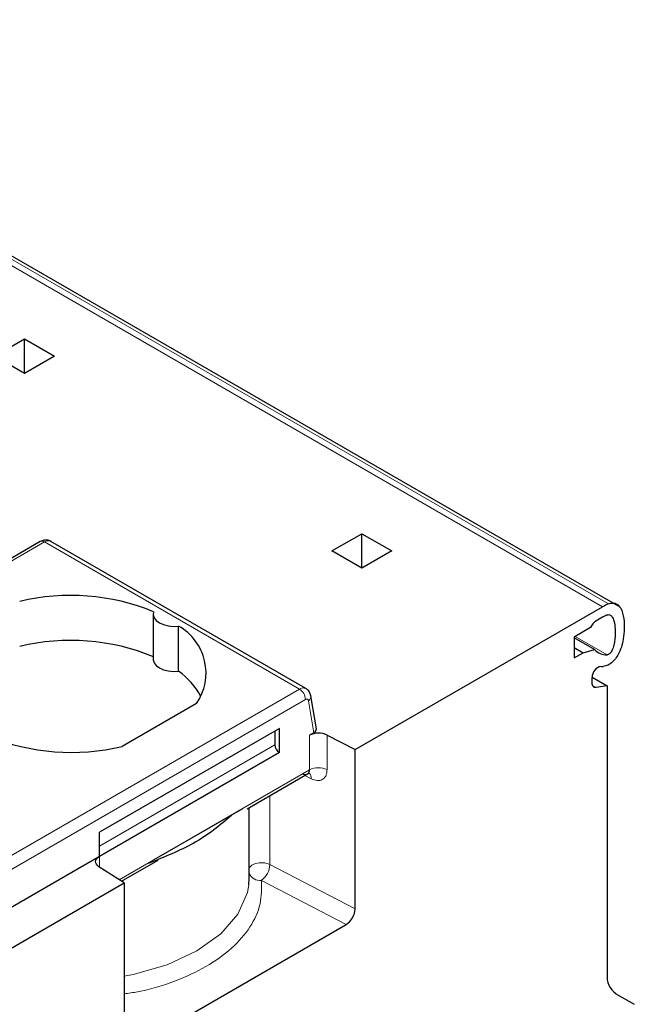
# Model space of a CAD drawing. Header units: millimetres. Extents: x 5 to 418, y 2 to 292.
# Tile 41 of 43: x 369.72 to 375.52, y 129.33 to 138.62. Entities that reach past the tile are written whole.
import ezdxf

# ---------------------------------------------------------------- set-up
doc = ezdxf.new("R2010")
doc.units = ezdxf.units.MM

msp = doc.modelspace()

# ---------------------------------------------------------------- linework, layer by layer
at = {"color": 7, "linetype": 'Continuous', "lineweight": 18}
for p, q in [((375.2183, 133.0806), (365.6723, 138.5914)), ((365.7269, 138.6184), (375.2729, 133.1076)), ((369.9557, 133.692), (366.1322, 131.4847)), ((369.9557, 133.692), (372.3599, 132.3041)), ((374.9607, 132.8013), (375.2607, 132.6281)), ((375.1565, 132.3198), (375.1227, 132.3393)), ((372.3599, 132.3041), (368.5363, 130.0968)), ((368.5929, 129.9989), (372.4165, 132.2062)), ((372.4443, 132.1953), (372.495, 131.8923)), ((372.4546, 131.5423), (372.4546, 131.8689)), ((372.6197, 131.5448), (372.6197, 131.8714)), ((370.4736, 130.8233), (372.1282, 131.7785)), ((372.4546, 131.5423), (370.6601, 130.5063)), ((372.4109, 131.49), (372.4709, 131.4588)), ((372.0803, 130.6493), (372.0803, 131.2991)), ((370.4736, 130.7253), (370.4733, 130.6261)), ((372.8848, 130.2311), (372.0803, 130.6493)), ((372, 130.4999), (372.7999, 130.0841))]:
    msp.add_line(p, q, dxfattribs=at)
at = {"color": 7, "linetype": 'Continuous', "lineweight": 25}
for p, q in [((375.3825, 133.0773), (365.8366, 138.5881)), ((369.4836, 135.4441), (369.7665, 135.6074)), ((369.7665, 135.6074), (370.0493, 135.4441)), ((369.7665, 135.2809), (369.7665, 135.6074)), ((369.7665, 135.2809), (369.4836, 135.4441)), ((370.0493, 135.4441), (369.7665, 135.2809)), ((372.6656, 133.6072), (372.9485, 133.7705)), ((372.9485, 133.7705), (373.2313, 133.6072)), ((372.9485, 133.4439), (372.9485, 133.7705)), ((369.9157, 133.696), (366.0922, 131.4887)), ((372.4199, 132.3101), (370.0157, 133.698)), ((372.9485, 133.4439), (372.6656, 133.6072)), ((373.2313, 133.6072), (372.9485, 133.4439)), ((372.8848, 131.7336), (375.2183, 133.0806)), ((370.9807, 133.0113), (370.9807, 132.5867)), ((371.22, 132.4735), (371.22, 132.8981)), ((375.2183, 132.9826), (375.1541, 132.9456)), ((375.1051, 132.8847), (374.9496, 132.7949)), ((374.9496, 132.7949), (374.9496, 132.5989)), ((375.1426, 132.6769), (374.9496, 132.7883)), ((374.9496, 132.6969), (375.0344, 132.6479)), ((374.9496, 132.5989), (375.0344, 132.6479)), ((375.0344, 132.6479), (375.1426, 132.6769)), ((375.1193, 132.3597), (375.1193, 132.4133)), ((375.1194, 132.4177), (375.2607, 132.3361)), ((375.2607, 132.3361), (375.1565, 132.3198)), ((375.2607, 132.3361), (375.2607, 129.615)), ((371.39, 132.1688), (370.6886, 131.7638)), ((372.5187, 131.9301), (372.4666, 132.2411)), ((372.1707, 131.9336), (370.4736, 130.9539)), ((372.1282, 131.9091), (372.1282, 131.7785)), ((372.1707, 131.705), (372.1707, 131.9336)), ((372.495, 131.8923), (372.4546, 131.8689)), ((372.6197, 131.8714), (372.8848, 131.7336)), ((372.1707, 131.705), (370.4736, 130.7253)), ((372.8848, 130.2311), (372.8848, 131.7336)), ((371.8653, 131.175), (372.4521, 131.5138)), ((370.9886, 130.696), (371.8253, 131.179)), ((371.8849, 130.521), (371.8849, 131.1863)), ((370.4736, 130.7253), (370.4736, 130.9539)), ((370.4736, 130.7253), (368.5037, 129.5881)), ((370.6823, 130.4921), (371.0286, 130.692)), ((370.7069, 130.4763), (370.4682, 130.6293)), ((371.8813, 130.4571), (371.8849, 130.521)), ((368.7772, 129.3623), (370.7069, 130.4763)), ((370.7069, 130.4763), (370.7069, 128.9739)), ((370.7919, 128.9249), (372.7999, 130.0841)), ((375.3436, 129.4318), (375.5173, 129.3315))]:
    msp.add_line(p, q, dxfattribs=at)
at = {"color": 7, "linetype": 'Continuous', "lineweight": 25, "flags": 128}
for points in [[(370.9846, 133.034), (370.9809, 133.0058), (370.9893, 132.9779), (371.0091, 132.952), (371.0393, 132.9297), (371.0779, 132.9123), (371.1228, 132.9008), (371.1711, 132.896), (371.22, 132.8981)], [(370.9807, 132.5867), (370.9809, 132.5812), (370.9893, 132.5533), (371.0091, 132.5274), (371.0393, 132.5051), (371.0779, 132.4877), (371.1228, 132.4762), (371.1711, 132.4714), (371.22, 132.4735)], [(375.1565, 132.3198), (375.1486, 132.3194), (375.1414, 132.3206), (375.135, 132.3236), (375.1295, 132.3281), (375.1251, 132.3342), (375.1219, 132.3415), (375.1199, 132.3501), (375.1193, 132.3597)], [(370.4682, 130.6293), (370.4546, 130.64), (370.4447, 130.6519), (370.4389, 130.6647), (370.4375, 130.6779), (370.4404, 130.6911), (370.4476, 130.7036), (370.4588, 130.7152), (370.4736, 130.7253)]]:
    msp.add_lwpolyline(points, dxfattribs=at)
at = {"color": 7, "linetype": 'Continuous', "lineweight": 18, "flags": 128}
for points in [[(372.4165, 132.2062), (372.4214, 132.2085), (372.4261, 132.2098), (372.4306, 132.21), (372.4346, 132.209), (372.4381, 132.207), (372.441, 132.204), (372.443, 132.2), (372.4443, 132.1953)], [(370.7069, 129.5954), (370.7899, 129.6118), (371.1122, 129.7047), (371.3928, 129.8352), (371.6188, 129.9972), (371.7798, 130.1832), (371.8683, 130.3849), (371.8813, 130.4571)]]:
    msp.add_lwpolyline(points, dxfattribs=at)
at = {"color": 7, "linetype": 'Continuous', "lineweight": 18}
for centre, radius, start, end in [((369.9323, 133.6593), 0.0402, 54.38241, 114.30713), ((369.9909, 133.6431), 0.0603, 65.65152, 125.65894), ((372.395, 132.2552), 0.0603, 65.69061, 125.65558), ((372.2936, 132.2006), 0.1229, 2.60535, 57.39453), ((372.4171, 132.2369), 0.0497, 303.19162, 4.95473), ((372.4105, 131.4651), 0.0607, 354.07988, 50.60792), ((372.5396, 131.3771), 0.1858, 64.47048, 117.26164), ((371.9994, 130.4769), 0.1904, 64.87052, 105.92416), ((371.9661, 130.5656), 0.0964, 101.33412, 147.37091), ((371.887, 130.6569), 0.1934, 305.74032, 357.76876), ((371.9886, 130.6132), 0.1139, 204.4832, 275.74411)]:
    msp.add_arc(centre, radius, start, end, dxfattribs=at)
at = {"color": 7, "linetype": 'Continuous', "lineweight": 25}
for centre, radius, start, end in [((370.2006, 131.1221), 2.0664, 67.7032, 103.41394), ((375.4466, 132.6874), 0.4547, 112.46293, 120.13919), ((375.3958, 132.6769), 0.3535, 112.46293, 120.13919), ((370.9703, 132.4554), 0.5082, 325.66484, 60.5746), ((375.2204, 132.8422), 0.1228, 122.63797, 159.77289), ((370.2006, 130.6975), 2.0664, 67.7032, 103.41394), ((375.2525, 132.7757), 0.1478, 221.96433, 273.18015), ((370.8042, 131.8923), 0.7146, 28.71941, 54.42044), ((375.2255, 132.4151), 0.1062, 102.07243, 180.96423), ((375.2174, 132.7511), 0.2326, 266.50113, 271.68938), ((372.5396, 131.7037), 0.1858, 64.47048, 117.26164), ((370.2092, 133.7739), 2.0664, 247.7032, 283.41394), ((372.2203, 131.7827), 0.0922, 182.60548, 237.39452), ((375.461, 129.5953), 0.2012, 174.37962, 234.30196)]:
    msp.add_arc(centre, radius, start, end, dxfattribs=at)
for centre, major_axis, ratio, start_param, end_param in [((372.4385, 131.9249), (0.0806, 0.0011), 0.577152, 5.482484, 6.371756), ((372.7999, 130.1821), (0.0602, 0.1039), 0.577381, 3.928281, 5.499077)]:
    msp.add_ellipse(centre, major_axis=major_axis, ratio=ratio, start_param=start_param, end_param=end_param, dxfattribs=at)
for points, knots in [([(370.0149, 133.6967), (370.0092, 133.7002), (369.994, 133.7095), (369.965, 133.7119), (369.937, 133.7069), (369.9217, 133.6991), (369.9157, 133.696)], [0, 0, 0, 0, 0.189356, 0.507617, 0.805891, 1, 1, 1, 1]), ([(375.2729, 133.1076), (375.2879, 133.1119), (375.3179, 133.1206), (375.3594, 133.1066), (375.3994, 133.0604), (375.4258, 132.9496), (375.4248, 132.8204), (375.3975, 132.7006), (375.369, 132.6322), (375.3309, 132.5779), (375.2908, 132.5409), (375.2535, 132.5217), (375.2323, 132.5195), (375.2243, 132.5186)], [0, 0, 0, 0, 0.066755, 0.133405, 0.224424, 0.375844, 0.615339, 0.698987, 0.783252, 0.842055, 0.900776, 0.9625, 1, 1, 1, 1]), ([(375.2607, 133.0036), (375.2665, 133.0052), (375.278, 133.0085), (375.2957, 133.0023), (375.3167, 132.9786), (375.3381, 132.9073), (375.3407, 132.8186), (375.3282, 132.7327), (375.3178, 132.6925), (375.3041, 132.6623), (375.2934, 132.6461), (375.2818, 132.6351), (375.2709, 132.6292), (375.2642, 132.6285), (375.2607, 132.6281)], [0, 0, 0, 0, 0.044286, 0.088351, 0.166713, 0.323067, 0.649744, 0.742262, 0.844931, 0.882061, 0.919511, 0.945865, 0.972227, 1, 1, 1, 1]), ([(372.4666, 132.2411), (372.4633, 132.2529), (372.4569, 132.2757), (372.4382, 132.2996), (372.4234, 132.3067), (372.419, 132.3088)], [0, 0, 0, 0, 0.4289243, 0.8314469, 1, 1, 1, 1]), ([(372.3906, 131.5053), (372.3957, 131.5034), (372.4058, 131.4996), (372.4196, 131.4989), (372.4312, 131.5015), (372.4429, 131.5084), (372.4525, 131.5215), (372.4539, 131.5357), (372.4546, 131.5423)], [0, 0, 0, 0, 0.155557, 0.302405, 0.440557, 0.570026, 0.802029, 1, 1, 1, 1]), ([(371.7173, 131.1112), (371.6098, 131.0203), (371.4125, 130.8536), (371.0854, 130.7208), (370.9364, 130.6604)], [0, 0, 0, 0, 0.544526, 1, 1, 1, 1])]:
    msp.add_open_spline(points, degree=3, knots=knots, dxfattribs=at)
at = {"color": 7, "linetype": 'Continuous', "lineweight": 18}
for points, knots in [([(372.4709, 131.4588), (372.4901, 131.4512), (372.5282, 131.4361), (372.577, 131.447), (372.6049, 131.4764), (372.6179, 131.5113), (372.6191, 131.5336), (372.6197, 131.5448)], [0, 0, 0, 0, 0.246312, 0.488927, 0.732069, 0.865336, 1, 1, 1, 1]), ([(370.7069, 129.4307), (370.7488, 129.4362), (370.9179, 129.4584), (371.1849, 129.5442), (371.4875, 129.6821), (371.7309, 129.8568), (371.9046, 130.0582), (372.0048, 130.2771), (372.0016, 130.4262), (372, 130.4999)], [0, 0, 0, 0, 0.052616, 0.21235, 0.368411, 0.524471, 0.684205, 0.843939, 1, 1, 1, 1])]:
    msp.add_open_spline(points, degree=3, knots=knots, dxfattribs=at)

doc.saveas('drawing.dxf')
